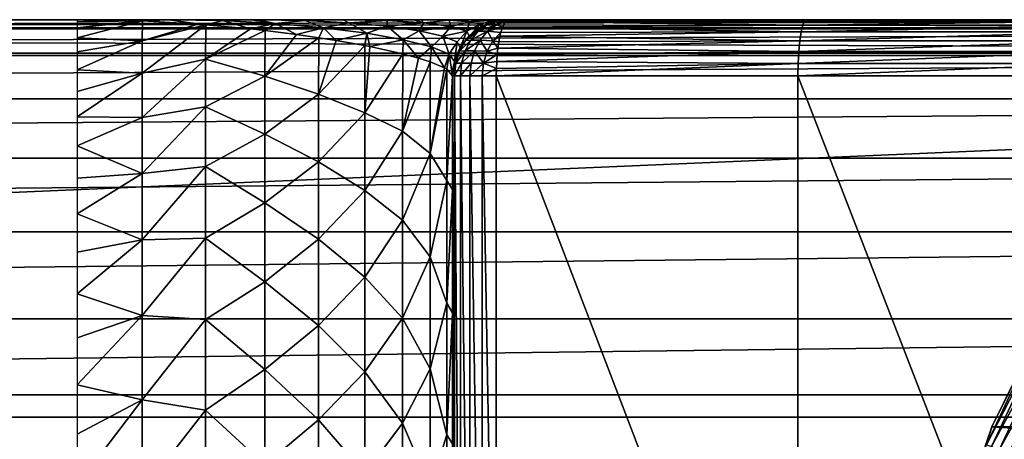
# Model space of a CAD drawing. Header units: millimetres. Extents: x -223 to 138, y -45 to 391.
# Tile 125 of 159: x 20 to 46, y 12 to 23. Entities that reach past the tile are written whole.
import ezdxf

# ---------------------------------------------------------------- set-up
doc = ezdxf.new("R2010")
doc.units = ezdxf.units.MM
doc.header["$LTSCALE"] = 81.481481
for name, color, linetype in [('10', 7, 'CONTINUOUS'), ('113', 7, 'CONTINUOUS'), ('114', 7, 'CONTINUOUS'), ('116', 7, 'CONTINUOUS'), ('14', 7, 'CONTINUOUS'), ('16', 7, 'CONTINUOUS'), ('26', 7, 'CONTINUOUS'), ('27', 7, 'CONTINUOUS'), ('28', 7, 'CONTINUOUS'), ('29', 7, 'CONTINUOUS'), ('3', 7, 'CONTINUOUS'), ('4', 7, 'CONTINUOUS'), ('6', 7, 'CONTINUOUS'), ('7', 7, 'CONTINUOUS'), ('9', 7, 'CONTINUOUS')]:
    doc.layers.add(name, color=color, linetype=linetype)

msp = doc.modelspace()

# ---------------------------------------------------------------- linework, layer by layer
at = {"layer": '10', "color": 7, "linetype": 'CONTINUOUS', "true_color": 0xaaaaaa}
for points in [[(32.468, 0.5, 119.272), (40.503, 0.5, 120.785), (32.468, 21.5, 119.272), (32.468, 0.5, 119.272)], [(32.468, 21.5, 119.272), (40.503, 0.5, 120.785), (40.503, 21.5, 120.785), (32.468, 21.5, 119.272)], [(40.503, 0.5, 120.785), (48.637, 0.5, 121.696), (40.503, 21.5, 120.785), (40.503, 0.5, 120.785)], [(40.503, 21.5, 120.785), (48.637, 0.5, 121.696), (48.637, 21.5, 121.696), (40.503, 21.5, 120.785)]]:
    msp.add_3dface(points, dxfattribs=at)
at = {"layer": '113', "color": 7, "linetype": 'CONTINUOUS', "true_color": 0xaaaaaa}
for points in [[(47.504, 15.875, -73.5), (104.333, 12.15, -73.5), (45.667, 12.15, -73.5), (47.504, 15.875, -73.5)], [(45.667, 12.15, -73.5), (105.668, 8.218, -73.5), (44.332, 8.218, -73.5), (45.667, 12.15, -73.5)], [(104.333, 12.15, -73.5), (105.668, 8.218, -73.5), (45.667, 12.15, -73.5), (104.333, 12.15, -73.5)]]:
    msp.add_3dface(points, dxfattribs=at)
at = {"layer": '114', "color": 7, "linetype": 'CONTINUOUS', "true_color": 0xaaaaaa}
for points in [[(47.504, 15.875, -73.5), (45.667, 12.15, -73.5), (47.504, 15.875, -54.5), (47.504, 15.875, -73.5)], [(47.504, 15.875, -54.5), (45.667, 12.15, -73.5), (45.667, 12.15, -54.5), (47.504, 15.875, -54.5)], [(45.667, 12.15, -73.5), (44.332, 8.218, -73.5), (45.667, 12.15, -54.5), (45.667, 12.15, -73.5)], [(45.667, 12.15, -54.5), (44.332, 8.218, -73.5), (44.332, 8.218, -54.5), (45.667, 12.15, -54.5)]]:
    msp.add_3dface(points, dxfattribs=at)
at = {"layer": '116', "color": 7, "linetype": 'CONTINUOUS', "true_color": 0xaaaaaa}
for points in [[(47.504, 15.875, -54.5), (45.667, 12.15, -54.5), (47.22, 15.272, -54.192), (47.504, 15.875, -54.5)], [(45.667, 12.15, -54.5), (45.525, 11.67, -54.192), (47.22, 15.272, -54.192), (45.667, 12.15, -54.5)], [(45.525, 11.67, -54.192), (47.344, 15.204, -53.913), (47.22, 15.272, -54.192), (45.525, 11.67, -54.192)], [(45.657, 11.618, -53.913), (47.344, 15.204, -53.913), (45.525, 11.67, -54.192), (45.657, 11.618, -53.913)], [(45.657, 11.618, -53.913), (47.538, 15.097, -53.691), (47.344, 15.204, -53.913), (45.657, 11.618, -53.913)], [(45.863, 11.536, -53.691), (47.538, 15.097, -53.691), (45.657, 11.618, -53.913), (45.863, 11.536, -53.691)], [(45.863, 11.536, -53.691), (47.783, 14.963, -53.549), (47.538, 15.097, -53.691), (45.863, 11.536, -53.691)], [(46.122, 11.434, -53.549), (47.783, 14.963, -53.549), (45.863, 11.536, -53.691), (46.122, 11.434, -53.549)], [(45.667, 12.15, -54.5), (44.332, 8.218, -54.5), (45.525, 11.67, -54.192), (45.667, 12.15, -54.5)]]:
    msp.add_3dface(points, dxfattribs=at)
at = {"layer": '14', "color": 7, "linetype": 'CONTINUOUS', "true_color": 0xaaaaaa}
for points in [[(21.3, 23), (21.3, 22.947, 1.566), (22.149, 22.991, 1.437), (21.3, 23)], [(22.149, 22.991, 1.437), (21.3, 22.947, 1.566), (22.972, 22.967, 2.828), (22.149, 22.991, 1.437)], [(21.3, 22.786, 3.13), (23.038, 22.965, 2.94), (22.972, 22.967, 2.828), (21.3, 22.786, 3.13)], [(21.3, 22.947, 1.566), (21.3, 22.786, 3.13), (22.972, 22.967, 2.828), (21.3, 22.947, 1.566)], [(23.036, 22.436, 5.711), (23.038, 22.965, 2.94), (21.3, 22.518, 4.683), (23.036, 22.436, 5.711)], [(21.3, 22.518, 4.683), (23.038, 22.965, 2.94), (21.3, 22.786, 3.13), (21.3, 22.518, 4.683)], [(23.038, 22.965, 2.94), (23.036, 22.436, 5.711), (24.521, 22.881, 5.501), (23.038, 22.965, 2.94)], [(23.036, 22.436, 5.711), (24.726, 22.865, 5.864), (24.521, 22.881, 5.501), (23.036, 22.436, 5.711)], [(24.722, 21.949, 8.682), (24.726, 22.865, 5.864), (23.036, 21.574, 8.401), (24.722, 21.949, 8.682)], [(23.036, 21.574, 8.401), (24.726, 22.865, 5.864), (23.036, 22.436, 5.711), (23.036, 21.574, 8.401)], [(24.726, 22.865, 5.864), (24.722, 21.949, 8.682), (25.918, 22.755, 8.029), (24.726, 22.865, 5.864)], [(24.722, 21.949, 8.682), (26.309, 22.711, 8.768), (25.918, 22.755, 8.029), (24.722, 21.949, 8.682)], [(26.303, 21.492, 11.428), (26.309, 22.711, 8.768), (24.722, 21.949, 8.682), (26.303, 21.492, 11.428)], [(26.309, 22.711, 8.768), (26.303, 21.492, 11.428), (27.146, 22.605, 10.408), (26.309, 22.711, 8.768)], [(26.303, 21.492, 11.428), (27.738, 22.52, 11.635), (27.146, 22.605, 10.408), (26.303, 21.492, 11.428)], [(21.3, 22.143, 6.22), (23.036, 22.436, 5.711), (21.3, 22.518, 4.683), (21.3, 22.143, 6.22)], [(23.036, 21.574, 8.401), (23.036, 22.436, 5.711), (21.3, 21.664, 7.725), (23.036, 21.574, 8.401)], [(21.3, 21.664, 7.725), (23.036, 22.436, 5.711), (21.3, 22.143, 6.22), (21.3, 21.664, 7.725)], [(27.732, 21.016, 14.162), (27.738, 22.52, 11.635), (26.303, 21.492, 11.428), (27.732, 21.016, 14.162)], [(27.738, 22.52, 11.635), (27.732, 21.016, 14.162), (28.205, 22.446, 12.654), (27.738, 22.52, 11.635)], [(27.732, 21.016, 14.162), (28.967, 22.308, 14.452), (28.205, 22.446, 12.654), (27.732, 21.016, 14.162)], [(28.965, 20.515, 16.896), (28.967, 22.308, 14.452), (27.732, 21.016, 14.162), (28.965, 20.515, 16.896)], [(28.967, 22.308, 14.452), (28.965, 20.515, 16.896), (29.098, 22.283, 14.781), (28.967, 22.308, 14.452)], [(28.965, 20.515, 16.896), (29.978, 22.087, 17.26), (29.098, 22.283, 14.781), (28.965, 20.515, 16.896)], [(29.965, 20.025, 19.582), (29.978, 22.087, 17.26), (28.965, 20.515, 16.896), (29.965, 20.025, 19.582)], [(29.978, 22.087, 17.26), (29.965, 20.025, 19.582), (30.392, 21.976, 18.669), (29.978, 22.087, 17.26)], [(24.722, 20.68, 11.378), (24.722, 21.949, 8.682), (23.036, 20.39, 10.966), (24.722, 20.68, 11.378)], [(23.036, 20.39, 10.966), (24.722, 21.949, 8.682), (23.036, 21.574, 8.401), (23.036, 20.39, 10.966)], [(24.722, 20.68, 11.378), (26.303, 21.492, 11.428), (24.722, 21.949, 8.682), (24.722, 20.68, 11.378)], [(29.965, 20.025, 19.582), (30.709, 21.875, 19.96), (30.392, 21.976, 18.669), (29.965, 20.025, 19.582)], [(30.701, 19.433, 22.314), (30.709, 21.875, 19.96), (29.965, 20.025, 19.582), (30.701, 19.433, 22.314)], [(30.709, 21.875, 19.96), (30.701, 19.433, 22.314), (31.091, 21.714, 22.079), (30.709, 21.875, 19.96)], [(21.3, 21.084, 9.191), (23.036, 21.574, 8.401), (21.3, 21.664, 7.725), (21.3, 21.084, 9.191)], [(23.036, 20.39, 10.966), (23.036, 21.574, 8.401), (21.3, 20.406, 10.612), (23.036, 20.39, 10.966)], [(21.3, 20.406, 10.612), (23.036, 21.574, 8.401), (21.3, 21.084, 9.191), (21.3, 20.406, 10.612)], [(30.701, 19.433, 22.314), (31.152, 21.678, 22.561), (31.091, 21.714, 22.079), (30.701, 19.433, 22.314)], [(31.15, 18.717, 25.056), (31.152, 21.678, 22.561), (30.701, 19.433, 22.314), (31.15, 18.717, 25.056)], [(31.15, 18.717, 25.056), (31.3, 21.5, 25.035), (31.152, 21.678, 22.561), (31.15, 18.717, 25.056)], [(26.303, 19.95, 13.947), (26.303, 21.492, 11.428), (24.722, 20.68, 11.378), (26.303, 19.95, 13.947)], [(26.303, 19.95, 13.947), (27.732, 21.016, 14.162), (26.303, 21.492, 11.428), (26.303, 19.95, 13.947)], [(31.3, 18.47, 27.347), (31.3, 21.5, 25.035), (31.15, 18.717, 25.056), (31.3, 18.47, 27.347)], [(27.732, 19.214, 16.526), (27.732, 21.016, 14.162), (26.303, 19.95, 13.947), (27.732, 19.214, 16.526)], [(27.732, 19.214, 16.526), (28.965, 20.515, 16.896), (27.732, 21.016, 14.162), (27.732, 19.214, 16.526)], [(24.722, 19.082, 13.892), (24.722, 20.68, 11.378), (23.036, 18.903, 13.367), (24.722, 19.082, 13.892)], [(23.036, 18.903, 13.367), (24.722, 20.68, 11.378), (23.036, 20.39, 10.966), (23.036, 18.903, 13.367)], [(24.722, 19.082, 13.892), (26.303, 19.95, 13.947), (24.722, 20.68, 11.378), (24.722, 19.082, 13.892)], [(28.965, 18.446, 19.134), (28.965, 20.515, 16.896), (27.732, 19.214, 16.526), (28.965, 18.446, 19.134)], [(28.965, 18.446, 19.134), (29.965, 20.025, 19.582), (28.965, 20.515, 16.896), (28.965, 18.446, 19.134)], [(21.3, 19.635, 11.978), (23.036, 20.39, 10.966), (21.3, 20.406, 10.612), (21.3, 19.635, 11.978)], [(23.036, 18.903, 13.367), (23.036, 20.39, 10.966), (21.3, 19.635, 11.978), (23.036, 18.903, 13.367)], [(26.303, 18.114, 16.26), (26.303, 19.95, 13.947), (24.722, 19.082, 13.892), (26.303, 18.114, 16.26)], [(26.303, 18.114, 16.26), (27.732, 19.214, 16.526), (26.303, 19.95, 13.947), (26.303, 18.114, 16.26)], [(29.965, 17.652, 21.745), (29.965, 20.025, 19.582), (28.965, 18.446, 19.134), (29.965, 17.652, 21.745)], [(29.965, 17.652, 21.745), (30.701, 19.433, 22.314), (29.965, 20.025, 19.582), (29.965, 17.652, 21.745)], [(21.3, 18.775, 13.286), (23.036, 18.903, 13.367), (21.3, 19.635, 11.978), (21.3, 18.775, 13.286)], [(30.701, 16.679, 24.441), (30.701, 19.433, 22.314), (29.965, 17.652, 21.745), (30.701, 16.679, 24.441)], [(30.701, 16.679, 24.441), (31.15, 18.717, 25.056), (30.701, 19.433, 22.314), (30.701, 16.679, 24.441)], [(27.732, 17.147, 18.662), (27.732, 19.214, 16.526), (26.303, 18.114, 16.26), (27.732, 17.147, 18.662)], [(27.732, 17.147, 18.662), (28.965, 18.446, 19.134), (27.732, 19.214, 16.526), (27.732, 17.147, 18.662)], [(23.036, 17.135, 15.57), (23.036, 18.903, 13.367), (21.3, 17.828, 14.531), (23.036, 17.135, 15.57)], [(21.3, 17.828, 14.531), (23.036, 18.903, 13.367), (21.3, 18.775, 13.286), (21.3, 17.828, 14.531)], [(24.722, 17.18, 16.185), (24.722, 19.082, 13.892), (23.036, 17.135, 15.57), (24.722, 17.18, 16.185)], [(23.036, 17.135, 15.57), (24.722, 19.082, 13.892), (23.036, 18.903, 13.367), (23.036, 17.135, 15.57)], [(24.722, 17.18, 16.185), (26.303, 18.114, 16.26), (24.722, 19.082, 13.892), (24.722, 17.18, 16.185)], [(31.15, 15.444, 27.196), (31.15, 18.717, 25.056), (30.701, 16.679, 24.441), (31.15, 15.444, 27.196)], [(31.15, 15.444, 27.196), (31.3, 18.47, 27.347), (31.15, 18.717, 25.056), (31.15, 15.444, 27.196)], [(28.965, 16.134, 21.12), (28.965, 18.446, 19.134), (27.732, 17.147, 18.662), (28.965, 16.134, 21.12)], [(28.965, 16.134, 21.12), (29.965, 17.652, 21.745), (28.965, 18.446, 19.134), (28.965, 16.134, 21.12)], [(31.3, 15.186, 29.298), (31.3, 18.47, 27.347), (31.15, 15.444, 27.196), (31.3, 15.186, 29.298)], [(26.303, 16.012, 18.334), (26.303, 18.114, 16.26), (24.722, 17.18, 16.185), (26.303, 16.012, 18.334)], [(26.303, 16.012, 18.334), (27.732, 17.147, 18.662), (26.303, 18.114, 16.26), (26.303, 16.012, 18.334)], [(21.3, 16.801, 15.708), (23.036, 17.135, 15.57), (21.3, 17.828, 14.531), (21.3, 16.801, 15.708)], [(29.965, 15.047, 23.623), (29.965, 17.652, 21.745), (28.965, 16.134, 21.12), (29.965, 15.047, 23.623)], [(29.965, 15.047, 23.623), (30.701, 16.679, 24.441), (29.965, 17.652, 21.745), (29.965, 15.047, 23.623)], [(23.036, 15.111, 17.541), (23.036, 17.135, 15.57), (21.3, 15.695, 16.813), (23.036, 15.111, 17.541)], [(21.3, 15.695, 16.813), (23.036, 17.135, 15.57), (21.3, 16.801, 15.708), (21.3, 15.695, 16.813)], [(24.722, 15.005, 18.221), (24.722, 17.18, 16.185), (23.036, 15.111, 17.541), (24.722, 15.005, 18.221)], [(23.036, 15.111, 17.541), (24.722, 17.18, 16.185), (23.036, 17.135, 15.57), (23.036, 15.111, 17.541)], [(24.722, 15.005, 18.221), (26.303, 16.012, 18.334), (24.722, 17.18, 16.185), (24.722, 15.005, 18.221)], [(27.732, 14.844, 20.541), (27.732, 17.147, 18.662), (26.303, 16.012, 18.334), (27.732, 14.844, 20.541)], [(27.732, 14.844, 20.541), (28.965, 16.134, 21.12), (27.732, 17.147, 18.662), (27.732, 14.844, 20.541)], [(30.701, 13.696, 26.229), (30.701, 16.679, 24.441), (29.965, 15.047, 23.623), (30.701, 13.696, 26.229)], [(30.701, 13.696, 26.229), (31.15, 15.444, 27.196), (30.701, 16.679, 24.441), (30.701, 13.696, 26.229)], [(26.303, 13.674, 20.138), (26.303, 16.012, 18.334), (24.722, 15.005, 18.221), (26.303, 13.674, 20.138)], [(26.303, 13.674, 20.138), (27.732, 14.844, 20.541), (26.303, 16.012, 18.334), (26.303, 13.674, 20.138)], [(28.965, 13.609, 22.829), (28.965, 16.134, 21.12), (27.732, 14.844, 20.541), (28.965, 13.609, 22.829)], [(28.965, 13.609, 22.829), (29.965, 15.047, 23.623), (28.965, 16.134, 21.12), (28.965, 13.609, 22.829)], [(21.3, 14.515, 17.842), (23.036, 15.111, 17.541), (21.3, 15.695, 16.813), (21.3, 14.515, 17.842)], [(31.15, 11.93, 28.911), (31.15, 15.444, 27.196), (30.701, 13.696, 26.229), (31.15, 11.93, 28.911)], [(31.15, 11.93, 28.911), (31.3, 15.186, 29.298), (31.15, 15.444, 27.196), (31.15, 11.93, 28.911)], [(23.036, 12.862, 19.25), (23.036, 15.111, 17.541), (21.3, 13.266, 18.788), (23.036, 12.862, 19.25)], [(21.3, 13.266, 18.788), (23.036, 15.111, 17.541), (21.3, 14.515, 17.842), (21.3, 13.266, 18.788)], [(23.036, 12.862, 19.25), (24.722, 15.005, 18.221), (23.036, 15.111, 17.541), (23.036, 12.862, 19.25)], [(24.722, 12.59, 19.966), (24.722, 15.005, 18.221), (23.036, 12.862, 19.25), (24.722, 12.59, 19.966)], [(24.722, 12.59, 19.966), (26.303, 13.674, 20.138), (24.722, 15.005, 18.221), (24.722, 12.59, 19.966)], [(29.965, 12.244, 25.19), (29.965, 15.047, 23.623), (28.965, 13.609, 22.829), (29.965, 12.244, 25.19)], [(29.965, 12.244, 25.19), (30.701, 13.696, 26.229), (29.965, 15.047, 23.623), (29.965, 12.244, 25.19)], [(31.3, 11.697, 30.857), (31.3, 15.186, 29.298), (31.15, 11.93, 28.911), (31.3, 11.697, 30.857)], [(27.732, 12.337, 22.138), (27.732, 14.844, 20.541), (26.303, 13.674, 20.138), (27.732, 12.337, 22.138)], [(27.732, 12.337, 22.138), (28.965, 13.609, 22.829), (27.732, 14.844, 20.541), (27.732, 12.337, 22.138)], [(26.303, 11.134, 21.646), (26.303, 13.674, 20.138), (24.722, 12.59, 19.966), (26.303, 11.134, 21.646)], [(26.303, 11.134, 21.646), (27.732, 12.337, 22.138), (26.303, 13.674, 20.138), (26.303, 11.134, 21.646)], [(30.701, 10.523, 27.655), (30.701, 13.696, 26.229), (29.965, 12.244, 25.19), (30.701, 10.523, 27.655)], [(30.701, 10.523, 27.655), (31.15, 11.93, 28.911), (30.701, 13.696, 26.229), (30.701, 10.523, 27.655)], [(28.965, 10.906, 24.237), (28.965, 13.609, 22.829), (27.732, 12.337, 22.138), (28.965, 10.906, 24.237)], [(28.965, 10.906, 24.237), (29.965, 12.244, 25.19), (28.965, 13.609, 22.829), (28.965, 10.906, 24.237)], [(21.3, 11.955, 19.649), (23.036, 12.862, 19.25), (21.3, 13.266, 18.788), (21.3, 11.955, 19.649)], [(23.036, 10.422, 20.673), (23.036, 12.862, 19.25), (21.3, 10.587, 20.419), (23.036, 10.422, 20.673)], [(21.3, 10.587, 20.419), (23.036, 12.862, 19.25), (21.3, 11.955, 19.649), (21.3, 10.587, 20.419)], [(23.036, 10.422, 20.673), (24.722, 12.59, 19.966), (23.036, 12.862, 19.25), (23.036, 10.422, 20.673)], [(24.722, 9.975, 21.393), (24.722, 12.59, 19.966), (23.036, 10.422, 20.673), (24.722, 9.975, 21.393)], [(24.722, 9.975, 21.393), (26.303, 11.134, 21.646), (24.722, 12.59, 19.966), (24.722, 9.975, 21.393)], [(27.732, 9.66, 23.43), (27.732, 12.337, 22.138), (26.303, 11.134, 21.646), (27.732, 9.66, 23.43)], [(27.732, 9.66, 23.43), (28.965, 10.906, 24.237), (27.732, 12.337, 22.138), (27.732, 9.66, 23.43)], [(29.965, 9.28, 26.425), (29.965, 12.244, 25.19), (28.965, 10.906, 24.237), (29.965, 9.28, 26.425)], [(29.965, 9.28, 26.425), (30.701, 10.523, 27.655), (29.965, 12.244, 25.19), (29.965, 9.28, 26.425)], [(31.15, 8.229, 30.174), (31.15, 11.93, 28.911), (30.701, 10.523, 27.655), (31.15, 8.229, 30.174)], [(31.15, 8.229, 30.174), (31.3, 11.697, 30.857), (31.15, 11.93, 28.911), (31.15, 8.229, 30.174)]]:
    msp.add_3dface(points, dxfattribs=at)
at = {"layer": '16', "color": 7, "linetype": 'CONTINUOUS', "true_color": 0xaaaaaa}
for points in [[(31.3, 21.5, 117.809), (31.3, 0.5, 117.809), (31.354, 0.5, 118.209), (31.3, 21.5, 117.809)], [(31.3, 21.5, 117.809), (31.354, 0.5, 118.209), (31.354, 21.5, 118.209), (31.3, 21.5, 117.809)], [(31.354, 0.5, 118.209), (31.513, 0.5, 118.579), (31.354, 21.5, 118.209), (31.354, 0.5, 118.209)], [(31.354, 21.5, 118.209), (31.513, 0.5, 118.579), (31.513, 21.5, 118.579), (31.354, 21.5, 118.209)], [(31.513, 0.5, 118.579), (31.765, 0.5, 118.895), (31.513, 21.5, 118.579), (31.513, 0.5, 118.579)], [(31.513, 21.5, 118.579), (31.765, 0.5, 118.895), (31.765, 21.5, 118.895), (31.513, 21.5, 118.579)], [(31.765, 0.5, 118.895), (32.091, 0.5, 119.131), (31.765, 21.5, 118.895), (31.765, 0.5, 118.895)], [(31.765, 21.5, 118.895), (32.091, 0.5, 119.131), (32.091, 21.5, 119.131), (31.765, 21.5, 118.895)], [(32.468, 0.5, 119.272), (32.468, 21.5, 119.272), (32.091, 21.5, 119.131), (32.468, 0.5, 119.272)], [(32.091, 0.5, 119.131), (32.468, 0.5, 119.272), (32.091, 21.5, 119.131), (32.091, 0.5, 119.131)]]:
    msp.add_3dface(points, dxfattribs=at)
at = {"layer": '26', "color": 7, "linetype": 'CONTINUOUS', "true_color": 0xaaaaaa}
for points in [[(22.961, 23, 2.272), (21.3, 23), (22.149, 22.991, 1.437), (22.961, 23, 2.272)], [(22.961, 23, 2.272), (22.149, 22.991, 1.437), (22.972, 22.967, 2.828), (22.961, 23, 2.272)], [(23.736, 23, 3.359), (22.961, 23, 2.272), (23.038, 22.965, 2.94), (23.736, 23, 3.359)], [(23.038, 22.965, 2.94), (22.961, 23, 2.272), (22.972, 22.967, 2.828), (23.038, 22.965, 2.94)], [(23.736, 23, 3.359), (23.038, 22.965, 2.94), (24.521, 22.881, 5.501), (23.736, 23, 3.359)], [(24.511, 23, 4.461), (23.736, 23, 3.359), (25.186, 22.974, 5.927), (24.511, 23, 4.461)], [(24.726, 22.865, 5.864), (23.736, 23, 3.359), (24.521, 22.881, 5.501), (24.726, 22.865, 5.864)], [(23.736, 23, 3.359), (24.726, 22.865, 5.864), (25.186, 22.974, 5.927), (23.736, 23, 3.359)], [(25.946, 23, 6.566), (24.511, 23, 4.461), (25.186, 22.974, 5.927), (25.946, 23, 6.566)], [(24.726, 22.865, 5.864), (25.918, 22.755, 8.029), (25.186, 22.974, 5.927), (24.726, 22.865, 5.864)], [(25.946, 23, 6.566), (25.186, 22.974, 5.927), (26.576, 22.901, 8.539), (25.946, 23, 6.566)], [(25.186, 22.974, 5.927), (25.918, 22.755, 8.029), (26.576, 22.901, 8.539), (25.186, 22.974, 5.927)], [(25.918, 22.755, 8.029), (26.309, 22.711, 8.768), (26.576, 22.901, 8.539), (25.918, 22.755, 8.029)], [(26.116, 23, 6.823), (25.946, 23, 6.566), (26.576, 22.901, 8.539), (26.116, 23, 6.823)], [(27.24, 23, 8.591), (26.116, 23, 6.823), (27.379, 22.979, 9.304), (27.24, 23, 8.591)], [(26.116, 23, 6.823), (26.576, 22.901, 8.539), (27.379, 22.979, 9.304), (26.116, 23, 6.823)], [(26.309, 22.711, 8.768), (27.146, 22.605, 10.408), (26.576, 22.901, 8.539), (26.309, 22.711, 8.768)], [(26.576, 22.901, 8.539), (27.864, 22.785, 11.188), (27.379, 22.979, 9.304), (26.576, 22.901, 8.539)], [(26.576, 22.901, 8.539), (27.146, 22.605, 10.408), (27.864, 22.785, 11.188), (26.576, 22.901, 8.539)], [(28.392, 23, 10.546), (27.24, 23, 8.591), (27.379, 22.979, 9.304), (28.392, 23, 10.546)], [(28.539, 22.918, 11.834), (28.392, 23, 10.546), (27.379, 22.979, 9.304), (28.539, 22.918, 11.834)], [(27.864, 22.785, 11.188), (28.539, 22.918, 11.834), (27.379, 22.979, 9.304), (27.864, 22.785, 11.188)], [(27.864, 22.785, 11.188), (29.015, 22.636, 13.88), (28.539, 22.918, 11.834), (27.864, 22.785, 11.188)], [(29.4, 23, 12.435), (28.392, 23, 10.546), (29.563, 22.977, 13.353), (29.4, 23, 12.435)], [(29.563, 22.977, 13.353), (28.392, 23, 10.546), (28.539, 22.918, 11.834), (29.563, 22.977, 13.353)], [(29.56, 22.824, 14.408), (29.563, 22.977, 13.353), (28.539, 22.918, 11.834), (29.56, 22.824, 14.408)], [(29.015, 22.636, 13.88), (29.56, 22.824, 14.408), (28.539, 22.918, 11.834), (29.015, 22.636, 13.88)], [(29.015, 22.636, 13.88), (29.99, 22.463, 16.618), (29.56, 22.824, 14.408), (29.015, 22.636, 13.88)], [(30.268, 23, 14.265), (29.4, 23, 12.435), (29.563, 22.977, 13.353), (30.268, 23, 14.265)], [(30.534, 22.914, 16.22), (29.563, 22.977, 13.353), (29.56, 22.824, 14.408), (30.534, 22.914, 16.22)], [(30.409, 22.703, 17.026), (30.534, 22.914, 16.22), (29.56, 22.824, 14.408), (30.409, 22.703, 17.026)], [(29.99, 22.463, 16.618), (30.409, 22.703, 17.026), (29.56, 22.824, 14.408), (29.99, 22.463, 16.618)], [(30.534, 22.914, 16.22), (30.268, 23, 14.265), (29.563, 22.977, 13.353), (30.534, 22.914, 16.22)], [(30.464, 23, 14.715), (30.268, 23, 14.265), (30.534, 22.914, 16.22), (30.464, 23, 14.715)], [(31.258, 22.818, 19.139), (30.534, 22.914, 16.22), (30.409, 22.703, 17.026), (31.258, 22.818, 19.139)], [(30.997, 23, 16.029), (30.464, 23, 14.715), (31.211, 22.985, 17.247), (30.997, 23, 16.029)], [(31.211, 22.985, 17.247), (30.464, 23, 14.715), (30.534, 22.914, 16.22), (31.211, 22.985, 17.247)], [(31.258, 22.818, 19.139), (31.211, 22.985, 17.247), (30.534, 22.914, 16.22), (31.258, 22.818, 19.139)], [(31.588, 23, 17.721), (30.997, 23, 16.029), (31.211, 22.985, 17.247), (31.588, 23, 17.721)], [(31.751, 22.943, 19.831), (31.588, 23, 17.721), (31.211, 22.985, 17.247), (31.751, 22.943, 19.831)], [(31.751, 22.943, 19.831), (31.211, 22.985, 17.247), (31.258, 22.818, 19.139), (31.751, 22.943, 19.831)], [(31.68, 22.697, 22.088), (31.751, 22.943, 19.831), (31.258, 22.818, 19.139), (31.68, 22.697, 22.088)], [(32.051, 23, 19.338), (31.588, 23, 17.721), (31.751, 22.943, 19.831), (32.051, 23, 19.338)], [(32.044, 22.88, 22.436), (31.751, 22.943, 19.831), (31.68, 22.697, 22.088), (32.044, 22.88, 22.436)], [(31.74, 22.561, 25.035), (32.044, 22.88, 22.436), (31.68, 22.697, 22.088), (31.74, 22.561, 25.035)], [(32.051, 22.8, 25.035), (32.044, 22.88, 22.436), (31.74, 22.561, 25.035), (32.051, 22.8, 25.035)], [(32.085, 23, 19.475), (32.051, 23, 19.338), (31.751, 22.943, 19.831), (32.085, 23, 19.475)], [(32.411, 22.986, 22.25), (32.085, 23, 19.475), (31.751, 22.943, 19.831), (32.411, 22.986, 22.25)], [(32.044, 22.88, 22.436), (32.411, 22.986, 22.25), (31.751, 22.943, 19.831), (32.044, 22.88, 22.436)], [(32.051, 22.8, 25.035), (32.411, 22.986, 22.25), (32.044, 22.88, 22.436), (32.051, 22.8, 25.035)], [(32.413, 22.949, 25.035), (32.411, 22.986, 22.25), (32.051, 22.8, 25.035), (32.413, 22.949, 25.035)], [(32.626, 23, 22.345), (32.085, 23, 19.475), (32.411, 22.986, 22.25), (32.626, 23, 22.345)], [(32.413, 22.949, 25.035), (32.626, 23, 22.345), (32.411, 22.986, 22.25), (32.413, 22.949, 25.035)], [(32.8, 23, 25.035), (32.626, 23, 22.345), (32.413, 22.949, 25.035), (32.8, 23, 25.035)], [(27.146, 22.605, 10.408), (27.738, 22.52, 11.635), (27.864, 22.785, 11.188), (27.146, 22.605, 10.408)], [(27.738, 22.52, 11.635), (28.205, 22.446, 12.654), (27.864, 22.785, 11.188), (27.738, 22.52, 11.635)], [(27.864, 22.785, 11.188), (28.205, 22.446, 12.654), (29.015, 22.636, 13.88), (27.864, 22.785, 11.188)], [(28.205, 22.446, 12.654), (28.967, 22.308, 14.452), (29.015, 22.636, 13.88), (28.205, 22.446, 12.654)], [(28.967, 22.308, 14.452), (29.098, 22.283, 14.781), (29.015, 22.636, 13.88), (28.967, 22.308, 14.452)], [(29.015, 22.636, 13.88), (29.098, 22.283, 14.781), (29.99, 22.463, 16.618), (29.015, 22.636, 13.88)], [(29.99, 22.463, 16.618), (30.74, 22.275, 19.4), (30.409, 22.703, 17.026), (29.99, 22.463, 16.618)], [(31.045, 22.562, 19.681), (31.258, 22.818, 19.139), (30.409, 22.703, 17.026), (31.045, 22.562, 19.681)], [(30.74, 22.275, 19.4), (31.045, 22.562, 19.681), (30.409, 22.703, 17.026), (30.74, 22.275, 19.4)], [(30.74, 22.275, 19.4), (31.213, 22.08, 22.214), (31.045, 22.562, 19.681), (30.74, 22.275, 19.4)], [(31.68, 22.697, 22.088), (31.258, 22.818, 19.139), (31.045, 22.562, 19.681), (31.68, 22.697, 22.088)], [(31.425, 22.409, 22.36), (31.68, 22.697, 22.088), (31.045, 22.562, 19.681), (31.425, 22.409, 22.36)], [(31.213, 22.08, 22.214), (31.425, 22.409, 22.36), (31.045, 22.562, 19.681), (31.213, 22.08, 22.214)], [(31.501, 22.25, 25.035), (31.68, 22.697, 22.088), (31.425, 22.409, 22.36), (31.501, 22.25, 25.035)], [(31.74, 22.561, 25.035), (31.68, 22.697, 22.088), (31.501, 22.25, 25.035), (31.74, 22.561, 25.035)], [(29.098, 22.283, 14.781), (29.978, 22.087, 17.26), (29.99, 22.463, 16.618), (29.098, 22.283, 14.781)], [(29.978, 22.087, 17.26), (30.392, 21.976, 18.669), (29.99, 22.463, 16.618), (29.978, 22.087, 17.26)], [(29.99, 22.463, 16.618), (30.392, 21.976, 18.669), (30.74, 22.275, 19.4), (29.99, 22.463, 16.618)], [(31.213, 22.08, 22.214), (31.351, 21.888, 25.035), (31.425, 22.409, 22.36), (31.213, 22.08, 22.214)], [(31.351, 21.888, 25.035), (31.501, 22.25, 25.035), (31.425, 22.409, 22.36), (31.351, 21.888, 25.035)], [(30.392, 21.976, 18.669), (30.709, 21.875, 19.96), (30.74, 22.275, 19.4), (30.392, 21.976, 18.669)], [(30.709, 21.875, 19.96), (31.091, 21.714, 22.079), (30.74, 22.275, 19.4), (30.709, 21.875, 19.96)], [(30.74, 22.275, 19.4), (31.091, 21.714, 22.079), (31.213, 22.08, 22.214), (30.74, 22.275, 19.4)], [(31.091, 21.714, 22.079), (31.152, 21.678, 22.561), (31.213, 22.08, 22.214), (31.091, 21.714, 22.079)], [(31.152, 21.678, 22.561), (31.3, 21.5, 25.035), (31.213, 22.08, 22.214), (31.152, 21.678, 22.561)], [(31.213, 22.08, 22.214), (31.3, 21.5, 25.035), (31.351, 21.888, 25.035), (31.213, 22.08, 22.214)]]:
    msp.add_3dface(points, dxfattribs=at)
at = {"layer": '27', "color": 7, "linetype": 'CONTINUOUS', "true_color": 0xaaaaaa}
for points in [[(32.41, 22.948, 117.809), (32.051, 22.8, 25.035), (32.047, 22.798, 117.809), (32.41, 22.948, 117.809)], [(32.413, 22.949, 25.035), (32.051, 22.8, 25.035), (32.41, 22.948, 117.809), (32.413, 22.949, 25.035)], [(32.479, 22.965, 117.809), (32.413, 22.949, 25.035), (32.41, 22.948, 117.809), (32.479, 22.965, 117.809)], [(32.8, 23, 117.809), (32.8, 23, 25.035), (32.413, 22.949, 25.035), (32.8, 23, 117.809)], [(32.8, 23, 117.809), (32.413, 22.949, 25.035), (32.603, 22.987, 117.809), (32.8, 23, 117.809)], [(32.603, 22.987, 117.809), (32.413, 22.949, 25.035), (32.479, 22.965, 117.809), (32.603, 22.987, 117.809)], [(31.74, 22.561, 25.035), (31.501, 22.25, 25.035), (31.736, 22.557, 117.809), (31.74, 22.561, 25.035)], [(31.736, 22.557, 117.809), (31.501, 22.25, 25.035), (31.606, 22.409, 117.809), (31.736, 22.557, 117.809)], [(31.853, 22.663, 117.809), (31.74, 22.561, 25.035), (31.736, 22.557, 117.809), (31.853, 22.663, 117.809)], [(32.051, 22.8, 25.035), (31.74, 22.561, 25.035), (32.047, 22.798, 117.809), (32.051, 22.8, 25.035)], [(32.047, 22.798, 117.809), (31.74, 22.561, 25.035), (31.884, 22.688, 117.809), (32.047, 22.798, 117.809)], [(31.884, 22.688, 117.809), (31.74, 22.561, 25.035), (31.853, 22.663, 117.809), (31.884, 22.688, 117.809)], [(31.606, 22.409, 117.809), (31.501, 22.25, 25.035), (31.498, 22.245, 117.809), (31.606, 22.409, 117.809)], [(31.412, 22.069, 117.809), (31.351, 21.888, 25.035), (31.35, 21.884, 117.809), (31.412, 22.069, 117.809)], [(31.501, 22.25, 25.035), (31.351, 21.888, 25.035), (31.498, 22.245, 117.809), (31.501, 22.25, 25.035)], [(31.498, 22.245, 117.809), (31.351, 21.888, 25.035), (31.412, 22.069, 117.809), (31.498, 22.245, 117.809)], [(31.351, 21.888, 25.035), (31.3, 21.5, 25.035), (31.35, 21.884, 117.809), (31.351, 21.888, 25.035)], [(31.35, 21.884, 117.809), (31.3, 21.5, 25.035), (31.312, 21.693, 117.809), (31.35, 21.884, 117.809)], [(31.3, 21.5, 25.035), (31.3, 21.5, 117.809), (31.312, 21.693, 117.809), (31.3, 21.5, 25.035)]]:
    msp.add_3dface(points, dxfattribs=at)
at = {"layer": '28', "color": 7, "linetype": 'CONTINUOUS', "true_color": 0xaaaaaa}
for points in [[(31.884, 22.688, 117.809), (31.853, 22.663, 117.809), (32.219, 22.867, 118.016), (31.884, 22.688, 117.809)], [(31.853, 22.663, 117.809), (31.984, 22.695, 118.203), (32.219, 22.867, 118.016), (31.853, 22.663, 117.809)], [(32.047, 22.798, 117.809), (31.884, 22.688, 117.809), (32.219, 22.867, 118.016), (32.047, 22.798, 117.809)], [(31.984, 22.695, 118.203), (32.469, 22.866, 118.332), (32.219, 22.867, 118.016), (31.984, 22.695, 118.203)], [(32.235, 22.694, 118.519), (32.469, 22.866, 118.332), (31.984, 22.695, 118.203), (32.235, 22.694, 118.519)], [(32.41, 22.948, 117.809), (32.047, 22.798, 117.809), (32.219, 22.867, 118.016), (32.41, 22.948, 117.809)], [(32.479, 22.965, 117.809), (32.41, 22.948, 117.809), (32.219, 22.867, 118.016), (32.479, 22.965, 117.809)], [(32.73, 22.965, 118.125), (32.479, 22.965, 117.809), (32.219, 22.867, 118.016), (32.73, 22.965, 118.125)], [(32.469, 22.866, 118.332), (32.73, 22.965, 118.125), (32.219, 22.867, 118.016), (32.469, 22.866, 118.332)], [(32.469, 22.866, 118.332), (32.235, 22.694, 118.519), (32.634, 22.798, 118.543), (32.469, 22.866, 118.332)], [(32.73, 22.965, 118.125), (32.469, 22.866, 118.332), (32.715, 22.948, 118.189), (32.73, 22.965, 118.125)], [(32.715, 22.948, 118.189), (32.469, 22.866, 118.332), (32.634, 22.798, 118.543), (32.715, 22.948, 118.189)], [(32.8, 23, 117.809), (32.603, 22.987, 117.809), (32.479, 22.965, 117.809), (32.8, 23, 117.809)], [(32.8, 23, 117.809), (32.479, 22.965, 117.809), (32.73, 22.965, 118.125), (32.8, 23, 117.809)], [(31.853, 22.663, 117.809), (31.736, 22.557, 117.809), (31.606, 22.409, 117.809), (31.853, 22.663, 117.809)], [(31.853, 22.663, 117.809), (31.606, 22.409, 117.809), (31.645, 22.443, 117.976), (31.853, 22.663, 117.809)], [(31.984, 22.695, 118.203), (31.853, 22.663, 117.809), (31.645, 22.443, 117.976), (31.984, 22.695, 118.203)], [(31.787, 22.458, 118.361), (31.984, 22.695, 118.203), (31.645, 22.443, 117.976), (31.787, 22.458, 118.361)], [(31.787, 22.458, 118.361), (32.235, 22.694, 118.519), (31.984, 22.695, 118.203), (31.787, 22.458, 118.361)], [(32.038, 22.457, 118.677), (32.235, 22.694, 118.519), (31.787, 22.458, 118.361), (32.038, 22.457, 118.677)], [(32.038, 22.457, 118.677), (32.378, 22.437, 118.902), (32.235, 22.694, 118.519), (32.038, 22.457, 118.677)], [(32.235, 22.694, 118.519), (32.588, 22.659, 118.738), (32.634, 22.798, 118.543), (32.235, 22.694, 118.519)], [(32.378, 22.437, 118.902), (32.588, 22.659, 118.738), (32.235, 22.694, 118.519), (32.378, 22.437, 118.902)], [(32.588, 22.659, 118.738), (32.378, 22.437, 118.902), (32.564, 22.557, 118.847), (32.588, 22.659, 118.738)], [(31.637, 22.169, 118.48), (31.787, 22.458, 118.361), (31.487, 22.163, 118.102), (31.637, 22.169, 118.48)], [(31.487, 22.163, 118.102), (31.787, 22.458, 118.361), (31.645, 22.443, 117.976), (31.487, 22.163, 118.102)], [(31.498, 22.245, 117.809), (31.487, 22.163, 118.102), (31.645, 22.443, 117.976), (31.498, 22.245, 117.809)], [(31.606, 22.409, 117.809), (31.498, 22.245, 117.809), (31.645, 22.443, 117.976), (31.606, 22.409, 117.809)], [(31.637, 22.169, 118.48), (32.038, 22.457, 118.677), (31.787, 22.458, 118.361), (31.637, 22.169, 118.48)], [(31.889, 22.168, 118.796), (32.038, 22.457, 118.677), (31.637, 22.169, 118.48), (31.889, 22.168, 118.796)], [(31.889, 22.168, 118.796), (32.222, 22.159, 119.027), (32.038, 22.457, 118.677), (31.889, 22.168, 118.796)], [(32.222, 22.159, 119.027), (32.378, 22.437, 118.902), (32.038, 22.457, 118.677), (32.222, 22.159, 119.027)], [(32.378, 22.437, 118.902), (32.222, 22.159, 119.027), (32.511, 22.244, 119.079), (32.378, 22.437, 118.902)], [(32.564, 22.557, 118.847), (32.378, 22.437, 118.902), (32.536, 22.408, 118.973), (32.564, 22.557, 118.847)], [(32.536, 22.408, 118.973), (32.378, 22.437, 118.902), (32.511, 22.244, 119.079), (32.536, 22.408, 118.973)], [(31.412, 22.069, 117.809), (31.35, 21.884, 117.809), (31.487, 22.163, 118.102), (31.412, 22.069, 117.809)], [(31.35, 21.884, 117.809), (31.388, 21.842, 118.182), (31.487, 22.163, 118.102), (31.35, 21.884, 117.809)], [(31.544, 21.844, 118.554), (31.637, 22.169, 118.48), (31.388, 21.842, 118.182), (31.544, 21.844, 118.554)], [(31.388, 21.842, 118.182), (31.637, 22.169, 118.48), (31.487, 22.163, 118.102), (31.388, 21.842, 118.182)], [(31.498, 22.245, 117.809), (31.412, 22.069, 117.809), (31.487, 22.163, 118.102), (31.498, 22.245, 117.809)], [(31.544, 21.844, 118.554), (31.889, 22.168, 118.796), (31.637, 22.169, 118.48), (31.544, 21.844, 118.554)], [(31.796, 21.844, 118.869), (31.889, 22.168, 118.796), (31.544, 21.844, 118.554), (31.796, 21.844, 118.869)], [(31.796, 21.844, 118.869), (32.125, 21.84, 119.105), (31.889, 22.168, 118.796), (31.796, 21.844, 118.869)], [(32.125, 21.84, 119.105), (32.222, 22.159, 119.027), (31.889, 22.168, 118.796), (32.125, 21.84, 119.105)], [(32.222, 22.159, 119.027), (32.125, 21.84, 119.105), (32.493, 22.068, 119.163), (32.222, 22.159, 119.027)], [(32.493, 22.068, 119.163), (32.125, 21.84, 119.105), (32.479, 21.885, 119.223), (32.493, 22.068, 119.163)], [(32.511, 22.244, 119.079), (32.222, 22.159, 119.027), (32.493, 22.068, 119.163), (32.511, 22.244, 119.079)], [(31.3, 21.5, 117.809), (31.354, 21.5, 118.209), (31.388, 21.842, 118.182), (31.3, 21.5, 117.809)], [(31.312, 21.693, 117.809), (31.3, 21.5, 117.809), (31.388, 21.842, 118.182), (31.312, 21.693, 117.809)], [(31.35, 21.884, 117.809), (31.312, 21.693, 117.809), (31.388, 21.842, 118.182), (31.35, 21.884, 117.809)], [(31.354, 21.5, 118.209), (31.513, 21.5, 118.579), (31.544, 21.844, 118.554), (31.354, 21.5, 118.209)], [(31.354, 21.5, 118.209), (31.544, 21.844, 118.554), (31.388, 21.842, 118.182), (31.354, 21.5, 118.209)], [(31.513, 21.5, 118.579), (31.765, 21.5, 118.895), (31.796, 21.844, 118.869), (31.513, 21.5, 118.579)], [(31.513, 21.5, 118.579), (31.796, 21.844, 118.869), (31.544, 21.844, 118.554), (31.513, 21.5, 118.579)], [(31.765, 21.5, 118.895), (32.125, 21.84, 119.105), (31.796, 21.844, 118.869), (31.765, 21.5, 118.895)], [(31.765, 21.5, 118.895), (32.091, 21.5, 119.131), (32.125, 21.84, 119.105), (31.765, 21.5, 118.895)], [(32.125, 21.84, 119.105), (32.091, 21.5, 119.131), (32.47, 21.695, 119.259), (32.125, 21.84, 119.105)], [(32.479, 21.885, 119.223), (32.125, 21.84, 119.105), (32.47, 21.695, 119.259), (32.479, 21.885, 119.223)], [(32.091, 21.5, 119.131), (32.468, 21.5, 119.272), (32.47, 21.695, 119.259), (32.091, 21.5, 119.131)]]:
    msp.add_3dface(points, dxfattribs=at)
at = {"layer": '29', "color": 7, "linetype": 'CONTINUOUS', "true_color": 0xaaaaaa}
for points in [[(32.715, 22.948, 118.189), (32.634, 22.798, 118.543), (40.629, 22.851, 119.945), (32.715, 22.948, 118.189)], [(32.634, 22.798, 118.543), (40.587, 22.673, 120.226), (40.629, 22.851, 119.945), (32.634, 22.798, 118.543)], [(32.73, 22.965, 118.125), (32.715, 22.948, 118.189), (40.676, 22.962, 119.631), (32.73, 22.965, 118.125)], [(32.715, 22.948, 118.189), (40.629, 22.851, 119.945), (40.676, 22.962, 119.631), (32.715, 22.948, 118.189)], [(40.733, 23, 119.303), (32.8, 23, 117.809), (32.73, 22.965, 118.125), (40.733, 23, 119.303)], [(40.733, 23, 119.303), (32.73, 22.965, 118.125), (40.676, 22.962, 119.631), (40.733, 23, 119.303)], [(48.679, 22.673, 121.133), (48.7, 22.851, 120.85), (40.587, 22.673, 120.226), (48.679, 22.673, 121.133)], [(40.587, 22.673, 120.226), (48.7, 22.851, 120.85), (40.629, 22.851, 119.945), (40.587, 22.673, 120.226)], [(48.7, 22.851, 120.85), (48.724, 22.962, 120.533), (40.629, 22.851, 119.945), (48.7, 22.851, 120.85)], [(40.629, 22.851, 119.945), (48.724, 22.962, 120.533), (40.676, 22.962, 119.631), (40.629, 22.851, 119.945)], [(48.747, 23, 120.2), (40.733, 23, 119.303), (40.676, 22.962, 119.631), (48.747, 23, 120.2)], [(48.724, 22.962, 120.533), (48.747, 23, 120.2), (40.676, 22.962, 119.631), (48.724, 22.962, 120.533)], [(32.588, 22.659, 118.738), (32.564, 22.557, 118.847), (40.587, 22.673, 120.226), (32.588, 22.659, 118.738)], [(32.564, 22.557, 118.847), (40.552, 22.435, 120.461), (40.587, 22.673, 120.226), (32.564, 22.557, 118.847)], [(32.634, 22.798, 118.543), (32.588, 22.659, 118.738), (40.587, 22.673, 120.226), (32.634, 22.798, 118.543)], [(48.661, 22.435, 121.37), (48.679, 22.673, 121.133), (40.552, 22.435, 120.461), (48.661, 22.435, 121.37)], [(40.552, 22.435, 120.461), (48.679, 22.673, 121.133), (40.587, 22.673, 120.226), (40.552, 22.435, 120.461)], [(32.536, 22.408, 118.973), (32.511, 22.244, 119.079), (40.552, 22.435, 120.461), (32.536, 22.408, 118.973)], [(32.511, 22.244, 119.079), (40.525, 22.151, 120.638), (40.552, 22.435, 120.461), (32.511, 22.244, 119.079)], [(32.564, 22.557, 118.847), (32.536, 22.408, 118.973), (40.552, 22.435, 120.461), (32.564, 22.557, 118.847)], [(48.648, 22.151, 121.548), (48.661, 22.435, 121.37), (40.525, 22.151, 120.638), (48.648, 22.151, 121.548)], [(40.525, 22.151, 120.638), (48.661, 22.435, 121.37), (40.552, 22.435, 120.461), (40.525, 22.151, 120.638)], [(32.493, 22.068, 119.163), (32.479, 21.885, 119.223), (40.525, 22.151, 120.638), (32.493, 22.068, 119.163)], [(32.479, 21.885, 119.223), (40.509, 21.834, 120.748), (40.525, 22.151, 120.638), (32.479, 21.885, 119.223)], [(32.511, 22.244, 119.079), (32.493, 22.068, 119.163), (40.525, 22.151, 120.638), (32.511, 22.244, 119.079)], [(48.64, 21.834, 121.659), (48.648, 22.151, 121.548), (40.509, 21.834, 120.748), (48.64, 21.834, 121.659)], [(40.509, 21.834, 120.748), (48.648, 22.151, 121.548), (40.525, 22.151, 120.638), (40.509, 21.834, 120.748)], [(32.468, 21.5, 119.272), (40.503, 21.5, 120.785), (40.509, 21.834, 120.748), (32.468, 21.5, 119.272)], [(32.47, 21.695, 119.259), (32.468, 21.5, 119.272), (40.509, 21.834, 120.748), (32.47, 21.695, 119.259)], [(32.479, 21.885, 119.223), (32.47, 21.695, 119.259), (40.509, 21.834, 120.748), (32.479, 21.885, 119.223)], [(40.503, 21.5, 120.785), (48.637, 21.5, 121.696), (48.64, 21.834, 121.659), (40.503, 21.5, 120.785)], [(40.503, 21.5, 120.785), (48.64, 21.834, 121.659), (40.509, 21.834, 120.748), (40.503, 21.5, 120.785)]]:
    msp.add_3dface(points, dxfattribs=at)
at = {"layer": '3', "color": 7, "linetype": 'CONTINUOUS', "true_color": 0xaaaaaa}
for points in [[(106, 13, -38), (106, -13, -38), (-106, -13, -38), (106, 13, -38)], [(-106, 13, -38), (106, 13, -38), (-106, -13, -38), (-106, 13, -38)]]:
    msp.add_3dface(points, dxfattribs=at)
at = {"layer": '4', "color": 7, "linetype": 'CONTINUOUS', "true_color": 0xaaaaaa}
for points in [[(106, 22.752, 3.366), (106, 22.999, 0.106), (-106, 22.752, 3.366), (106, 22.752, 3.366)], [(106, 22.999, 0.106), (106, 22.783, -3.152), (-106, 22.999, 0.106), (106, 22.999, 0.106)], [(106, 22.999, 0.106), (-106, 22.999, 0.106), (-106, 22.752, 3.366), (106, 22.999, 0.106)], [(106, 22.783, -3.152), (-106, 22.783, -3.152), (-106, 22.999, 0.106), (106, 22.783, -3.152)], [(106, 22.783, -3.152), (106, 22.103, -6.359), (-106, 22.783, -3.152), (106, 22.783, -3.152)], [(106, 22.103, -6.359), (-106, 22.103, -6.359), (-106, 22.783, -3.152), (106, 22.103, -6.359)], [(106, 22.043, 6.565), (106, 22.752, 3.366), (-106, 22.043, 6.565), (106, 22.043, 6.565)], [(106, 22.752, 3.366), (-106, 22.752, 3.366), (-106, 22.043, 6.565), (106, 22.752, 3.366)], [(106, 20.888, 9.626), (106, 22.043, 6.565), (-106, 20.888, 9.626), (106, 20.888, 9.626)], [(106, 22.043, 6.565), (-106, 22.043, 6.565), (-106, 20.888, 9.626), (106, 22.043, 6.565)], [(106, 19.312, 12.49), (106, 20.888, 9.626), (-106, 19.312, 12.49), (106, 19.312, 12.49)], [(106, 20.888, 9.626), (-106, 20.888, 9.626), (-106, 19.312, 12.49), (106, 20.888, 9.626)], [(106, 17.346, 15.104), (106, 19.312, 12.49), (-106, 17.346, 15.104), (106, 17.346, 15.104)], [(106, 19.312, 12.49), (-106, 19.312, 12.49), (-106, 17.346, 15.104), (106, 19.312, 12.49)], [(106, 15.023, 17.415), (106, 17.346, 15.104), (-106, 15.023, 17.415), (106, 15.023, 17.415)], [(106, 17.346, 15.104), (-106, 17.346, 15.104), (-106, 15.023, 17.415), (106, 17.346, 15.104)], [(106, 12.401, 19.37), (106, 15.023, 17.415), (-106, 12.401, 19.37), (106, 12.401, 19.37)], [(106, 15.023, 17.415), (-106, 15.023, 17.415), (-106, 12.401, 19.37), (106, 15.023, 17.415)], [(106, 9.53, 20.932), (106, 12.401, 19.37), (-106, 9.53, 20.932), (106, 9.53, 20.932)], [(106, 12.401, 19.37), (-106, 12.401, 19.37), (-106, 9.53, 20.932), (106, 12.401, 19.37)]]:
    msp.add_3dface(points, dxfattribs=at)
at = {"layer": '6', "color": 7, "linetype": 'CONTINUOUS', "true_color": 0xaaaaaa}
for points in [[(106, 22.103, -6.359), (106, 13, -38), (-106, 13, -38), (106, 22.103, -6.359)], [(106, 22.103, -6.359), (-106, 13, -38), (-106, 22.103, -6.359), (106, 22.103, -6.359)]]:
    msp.add_3dface(points, dxfattribs=at)
at = {"layer": '7', "color": 7, "linetype": 'CONTINUOUS', "true_color": 0xaaaaaa}
for points in [[(22.961, 23, 2.272), (92.3, 23), (21.3, 23), (22.961, 23, 2.272)], [(90.638, 23, 2.274), (92.3, 23), (22.961, 23, 2.272), (90.638, 23, 2.274)], [(23.736, 23, 3.359), (90.638, 23, 2.274), (22.961, 23, 2.272), (23.736, 23, 3.359)], [(89.864, 23, 3.359), (90.638, 23, 2.274), (23.736, 23, 3.359), (89.864, 23, 3.359)], [(24.511, 23, 4.461), (89.864, 23, 3.359), (23.736, 23, 3.359), (24.511, 23, 4.461)], [(89.087, 23, 4.464), (89.864, 23, 3.359), (24.511, 23, 4.461), (89.087, 23, 4.464)], [(25.946, 23, 6.566), (89.087, 23, 4.464), (24.511, 23, 4.461), (25.946, 23, 6.566)], [(87.651, 23, 6.569), (89.087, 23, 4.464), (25.946, 23, 6.566), (87.651, 23, 6.569)], [(26.116, 23, 6.823), (87.651, 23, 6.569), (25.946, 23, 6.566), (26.116, 23, 6.823)], [(87.485, 23, 6.823), (87.651, 23, 6.569), (26.116, 23, 6.823), (87.485, 23, 6.823)], [(27.24, 23, 8.591), (87.485, 23, 6.823), (26.116, 23, 6.823), (27.24, 23, 8.591)], [(86.358, 23, 8.595), (87.485, 23, 6.823), (27.24, 23, 8.591), (86.358, 23, 8.595)], [(28.392, 23, 10.546), (86.358, 23, 8.595), (27.24, 23, 8.591), (28.392, 23, 10.546)], [(85.208, 23, 10.546), (86.358, 23, 8.595), (28.392, 23, 10.546), (85.208, 23, 10.546)], [(29.4, 23, 12.435), (85.208, 23, 10.546), (28.392, 23, 10.546), (29.4, 23, 12.435)], [(84.198, 23, 12.439), (85.208, 23, 10.546), (29.4, 23, 12.435), (84.198, 23, 12.439)], [(30.268, 23, 14.265), (84.198, 23, 12.439), (29.4, 23, 12.435), (30.268, 23, 14.265)], [(83.33, 23, 14.269), (84.198, 23, 12.439), (30.268, 23, 14.265), (83.33, 23, 14.269)], [(30.464, 23, 14.715), (83.33, 23, 14.269), (30.268, 23, 14.265), (30.464, 23, 14.715)], [(83.136, 23, 14.715), (83.33, 23, 14.269), (30.464, 23, 14.715), (83.136, 23, 14.715)], [(30.997, 23, 16.029), (83.136, 23, 14.715), (30.464, 23, 14.715), (30.997, 23, 16.029)], [(82.601, 23, 16.033), (83.136, 23, 14.715), (30.997, 23, 16.029), (82.601, 23, 16.033)], [(31.588, 23, 17.721), (82.601, 23, 16.033), (30.997, 23, 16.029), (31.588, 23, 17.721)], [(82.011, 23, 17.724), (82.601, 23, 16.033), (31.588, 23, 17.721), (82.011, 23, 17.724)], [(32.051, 23, 19.338), (82.011, 23, 17.724), (31.588, 23, 17.721), (32.051, 23, 19.338)], [(81.548, 23, 19.342), (82.011, 23, 17.724), (32.051, 23, 19.338), (81.548, 23, 19.342)], [(32.085, 23, 19.475), (81.548, 23, 19.342), (32.051, 23, 19.338), (32.085, 23, 19.475)], [(81.515, 23, 19.474), (81.548, 23, 19.342), (32.085, 23, 19.475), (81.515, 23, 19.474)], [(32.626, 23, 22.345), (81.515, 23, 19.474), (32.085, 23, 19.475), (32.626, 23, 22.345)], [(80.974, 23, 22.347), (81.515, 23, 19.474), (32.626, 23, 22.345), (80.974, 23, 22.347)], [(32.8, 23, 25.035), (80.974, 23, 22.347), (32.626, 23, 22.345), (32.8, 23, 25.035)], [(80.8, 23, 25.035), (80.974, 23, 22.347), (32.8, 23, 25.035), (80.8, 23, 25.035)], [(80.8, 23, 117.809), (80.8, 23, 25.035), (32.8, 23, 117.809), (80.8, 23, 117.809)], [(32.8, 23, 117.809), (80.8, 23, 25.035), (32.8, 23, 25.035), (32.8, 23, 117.809)], [(40.733, 23, 119.303), (80.8, 23, 117.809), (32.8, 23, 117.809), (40.733, 23, 119.303)], [(72.899, 23, 119.298), (80.8, 23, 117.809), (40.733, 23, 119.303), (72.899, 23, 119.298)], [(64.885, 23, 120.197), (72.899, 23, 119.298), (40.733, 23, 119.303), (64.885, 23, 120.197)], [(48.747, 23, 120.2), (64.885, 23, 120.197), (40.733, 23, 119.303), (48.747, 23, 120.2)]]:
    msp.add_3dface(points, dxfattribs=at)
at = {"layer": '9', "color": 7, "linetype": 'CONTINUOUS', "true_color": 0xaaaaaa}
for points in [[(31.3, 18.47, 27.347), (31.3, 0.5, 117.809), (31.3, 21.5, 25.035), (31.3, 18.47, 27.347)], [(31.3, 21.5, 25.035), (31.3, 0.5, 117.809), (31.3, 21.5, 117.809), (31.3, 21.5, 25.035)], [(31.3, 15.186, 29.298), (31.3, 0.5, 117.809), (31.3, 18.47, 27.347), (31.3, 15.186, 29.298)], [(31.3, 11.697, 30.857), (31.3, 0.5, 117.809), (31.3, 15.186, 29.298), (31.3, 11.697, 30.857)]]:
    msp.add_3dface(points, dxfattribs=at)

doc.saveas('drawing.dxf')
